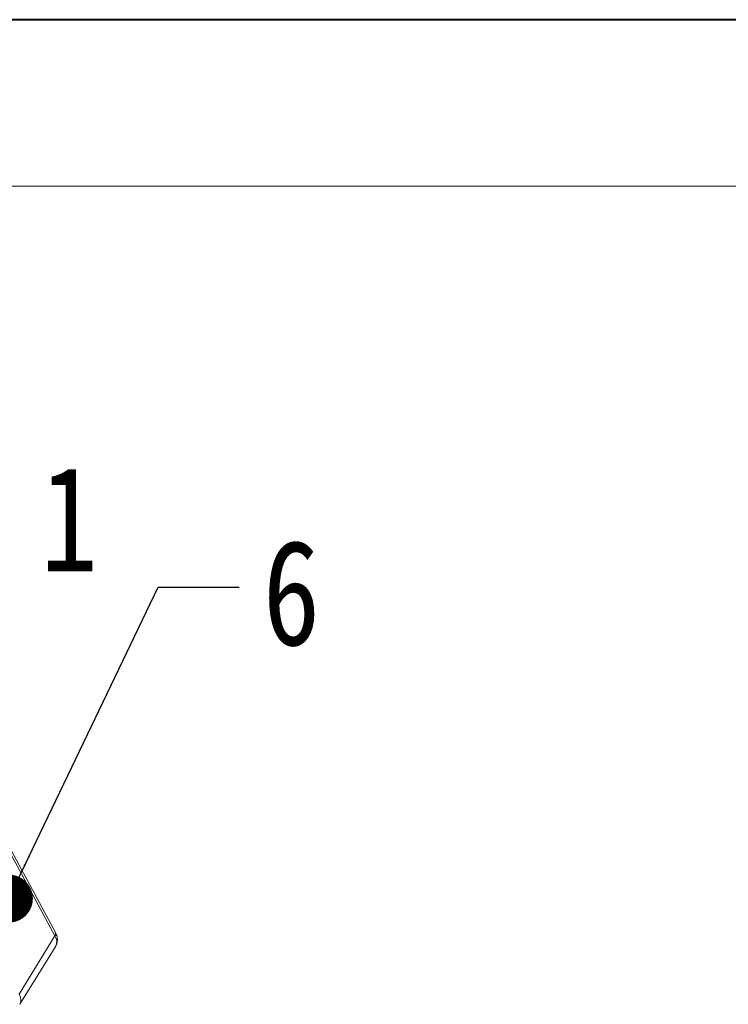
# Model space of a CAD drawing. Header units: millimetres. Extents: x 2552 to 4022, y 535 to 1568.
# Tile 41 of 47: x 3631 to 3705, y 1465 to 1568. Entities that reach past the tile are written whole.
import ezdxf

# ---------------------------------------------------------------- set-up
doc = ezdxf.new("R2010")
doc.units = ezdxf.units.MM
doc.styles.get("Standard").update_dxf_attribs({"font": '仿宋_GB2312.ttf', "width": 0.8})
doc.dimstyles.new('ISO-25.1', dxfattribs={"dimtxt": 6, "dimasz": 5, "dimexe": 3.5, "dimexo": 0.625, "dimgap": 1.5, "dimtad": 1, "dimtoh": 1, "dimtxsty": 'Standard', "dimcen": 2.5, "dimadec": 0, "dimazin": 0, "dimtfac": 1, "dimtmove": 0, "dimatfit": 3, "dimfxl": 0, "dimarcsym": 0})

msp = doc.modelspace()

# ---------------------------------------------------------------- linework, layer by layer
at = {"color": 7, "lineweight": 40}
msp.add_line((4012.84, 1567.722), (2552.012, 1567.722), dxfattribs=at)
at = {"color": 7, "lineweight": 13}
msp.add_line((3995.449, 1550.331), (2638.966, 1550.331), dxfattribs=at)
at = {"color": 7, "linetype": 'Continuous', "lineweight": 15}
for p, q in [((3618.402, 1502.65), (3634.959, 1471.965)), ((3635.003, 1472.314), (3618.447, 1502.999)), ((3634.959, 1471.965), (3631.21, 1465.884)), ((3631.283, 1464.831), (3635.032, 1470.913))]:
    msp.add_line(p, q, dxfattribs=at)
for centre, radius, start, end in [((3634.679, 1472.179), 0.352, 322.72531, 22.65585), ((3634.107, 1471.377), 1.035, 333.36398, 34.64949), ((3630.362, 1465.296), 1.032, 332.66387, 34.71321)]:
    msp.add_arc(centre, radius, start, end, dxfattribs=at)
msp.add_open_spline([(3635.005, 1470.914), (3635.058, 1470.993), (3635.203, 1471.209), (3635.227, 1471.643), (3635.151, 1472.034), (3635.03, 1472.246), (3634.993, 1472.312)], degree=3, knots=[0, 0, 0, 0, 0.1933801, 0.5260321, 0.8537286, 1, 1, 1, 1], dxfattribs=at)

# ---------------------------------------------------------------- texts
at = {"color": 5, "lineweight": 9, "char_height": 11, "width": 1.65, "attachment_point": 1}
for s, insert in [('1', (3633.451, 1521.06)), ('6', (3656.693, 1513.352))]:
    msp.add_mtext(s, dxfattribs=dict(at, insert=insert))

# ---------------------------------------------------------------- leaders
at = {"color": 5, "lineweight": 9}
msp.add_leader([(3630.149, 1475.868), (3645.741, 1508.402), (3654.218, 1508.402)], dimstyle='ISO-25.1', override={"dimgap": 1.5, "dimtad": 0, "dimldrblk": 'Dot'}, dxfattribs=at)

doc.saveas('drawing.dxf')
